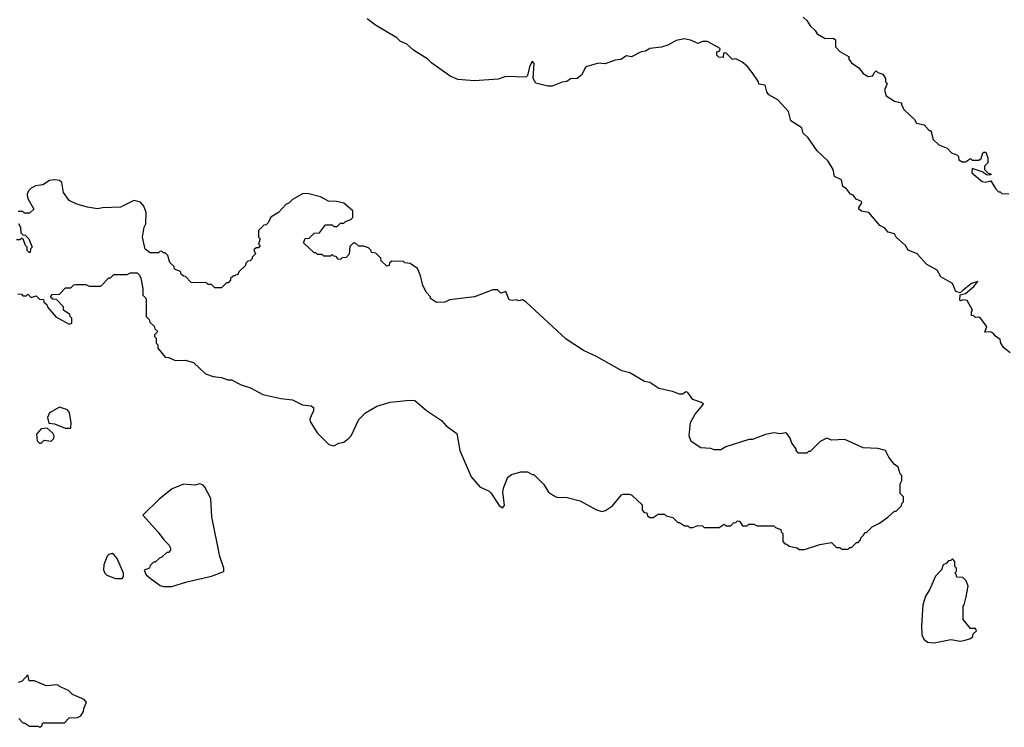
# Model space of a CAD drawing. Extents: x 2494118 to 2687960, y 757339 to 915227.
# Tile 161 of 256: x 2643315 to 2649269, y 789742 to 794020. Entities that reach past the tile are written whole.
import ezdxf

# ---------------------------------------------------------------- set-up
doc = ezdxf.new("R2010")
doc.units = 0

msp = doc.modelspace()

# ---------------------------------------------------------------- linework, layer by layer
at = {"layer": '0CON20XD'}
for points in [[(2647833.3, 793583.3), (2647822.5, 793625), (2647785, 793630), (2647782.5, 793645), (2647745, 793700), (2647715, 793738.8), (2647682.5, 793765), (2647645, 793782.5), (2647625, 793780), (2647585, 793820), (2647571.7, 793818.3), (2647568.3, 793791.7), (2647543, 793793), (2647530, 793805), (2647530, 793825), (2647548.3, 793831.7), (2647550, 793845), (2647475, 793889.2), (2647445, 793889.2), (2647415, 793876.7), (2647377.5, 793895), (2647335, 793904), (2647285, 793893.8), (2647235, 793866.2), (2647196.4, 793853.6), (2647125, 793846.9), (2647100, 793830), (2647072.5, 793825), (2647015, 793796.2), (2646985, 793801.2), (2646951.2, 793778.8), (2646916, 793776), (2646855, 793753.8), (2646815, 793758), (2646745, 793736.7), (2646735, 793730), (2646713.6, 793686.4), (2646685.9, 793664.1), (2646645, 793663.3), (2646624, 793646), (2646595, 793643.3), (2646535, 793617.5), (2646508.3, 793618.3), (2646435.9, 793635.9), (2646420, 793665), (2646426.7, 793755), (2646415, 793770), (2646398.8, 793735), (2646386.7, 793683.3), (2646376.4, 793673.6), (2646255, 793677.3), (2646208.5, 793661.5), (2646065, 793650.8), (2645965, 793659.2), (2645918.6, 793678.6), (2645807.6, 793757.6), (2645782.3, 793782.3), (2645696.8, 793836.8), (2645655, 793873.8), (2645617.5, 793887.5), (2645595, 793911.2), (2645466.9, 793986.9), (2645415.7, 794025.7)], [(2648052.9, 794035), (2648075.6, 794015.6), (2648095, 793982.5), (2648126.2, 793955), (2648136.7, 793935), (2648185, 793906.2), (2648235, 793907.5), (2648248.3, 793898.3), (2648247.5, 793855), (2648275, 793827.5), (2648330, 793795), (2648327.5, 793785), (2648345, 793760), (2648389.3, 793729.3), (2648415, 793694), (2648445, 793677.5), (2648475, 793680), (2648481.7, 793698.3), (2648495, 793710), (2648505, 793700), (2648535, 793690), (2648550, 793665), (2648550, 793645), (2648560, 793635), (2648543.8, 793595), (2648555, 793560), (2648605, 793528), (2648648.3, 793518.3), (2648647.5, 793505), (2648663.8, 793475), (2648725.8, 793415.8), (2648737.5, 793395), (2648783.6, 793383.6), (2648815, 793350), (2648825, 793350), (2648839.6, 793295), (2648873.6, 793263.6), (2648924.3, 793244.3), (2648950, 793215), (2648983, 793203), (2648992.5, 793192.5), (2648995, 793173.8), (2649015, 793160.8), (2649035, 793160), (2649065, 793180), (2649075, 793170), (2649115, 793170), (2649128.3, 793181.7), (2649140, 793215), (2649145, 793220), (2649158.3, 793218.3), (2649170, 793185), (2649170, 793155), (2649150, 793135), (2649150, 793115), (2649171.7, 793091.7), (2649188.3, 793088.3), (2649188.3, 793081.7), (2649165, 793080), (2649135, 793100), (2649075, 793120), (2649072.5, 793095), (2649135, 793042.5), (2649155, 793038.8), (2649186.7, 793046.7), (2649215, 793000), (2649235, 792980), (2649245, 792980), (2649255, 792970), (2649297, 792967)], [(2649305, 792006.2), (2649267, 792037), (2649248.8, 792065), (2649245, 792086.2), (2649216, 792106), (2649202.5, 792125), (2649185, 792132.5), (2649151.7, 792131.7), (2649162.5, 792165), (2649125, 792216.2), (2649115, 792222.5), (2649095, 792220), (2649085, 792230), (2649071.7, 792231.7), (2649070, 792255), (2649077.5, 792265), (2649045, 792322.5), (2649023.3, 792326.7), (2649005, 792320), (2649000, 792325), (2649002.5, 792357.5), (2649035, 792365.8), (2649085, 792406.2), (2649108.3, 792438.3), (2649070, 792425), (2649020, 792385), (2649001.7, 792368.3), (2648976.4, 792376.4), (2648956.7, 792425), (2648886.1, 792466.1), (2648862.5, 792505), (2648800.7, 792540.7), (2648742.5, 792605), (2648687, 792627), (2648672.5, 792655), (2648616, 792706), (2648606, 792725), (2648565.9, 792735.9), (2648545, 792762.5), (2648516, 792776), (2648450, 792855), (2648405, 792862.5), (2648390, 792875), (2648390, 792885), (2648407, 792913), (2648405, 792920), (2648372.5, 792935), (2648355, 792960), (2648340, 792965), (2648315, 792997.5), (2648291.7, 793011.7), (2648285, 793052.5), (2648241.7, 793071.7), (2648233.3, 793115), (2648203.8, 793165), (2648138.1, 793228.1), (2648082.5, 793305), (2648053.3, 793333.3), (2648045, 793366.7), (2647978.3, 793408.3), (2647963.3, 793465), (2647900, 793535), (2647846.2, 793566.2), (2647833.3, 793583.3)], [(2648061.7, 790818.3), (2648153, 790847), (2648225, 790860), (2648255, 790830), (2648275, 790830), (2648285, 790820), (2648325, 790820), (2648335, 790830), (2648345, 790830), (2648375, 790860), (2648385, 790860), (2648400, 790875), (2648401.7, 790888.3), (2648420, 790905), (2648425, 790920), (2648435, 790920), (2648470, 790955), (2648515, 790977.5), (2648565, 791012.5), (2648605, 791050), (2648615, 791050), (2648648.3, 791081.7), (2648650, 791095), (2648660, 791105), (2648660, 791135), (2648640, 791155), (2648640, 791215), (2648650, 791235), (2648650, 791265), (2648640, 791275), (2648627.5, 791315), (2648603.6, 791333.6), (2648570, 791375), (2648550, 791415), (2648505, 791427.5), (2648415, 791432.5), (2648305, 791482.5), (2648225, 791477.5), (2648195, 791490), (2648155, 791470), (2648095, 791410), (2648085, 791410), (2648075, 791400), (2648025, 791400), (2648010, 791415), (2648010, 791425), (2647985, 791460), (2647975, 791490), (2647956.4, 791516.4), (2647945, 791522.5), (2647915, 791517.5), (2647875, 791522.5), (2647825, 791512.5), (2647747, 791483), (2647725, 791482.5), (2647585, 791437.5), (2647555, 791420), (2647515, 791420), (2647495, 791427.5), (2647435, 791432.5), (2647375, 791470), (2647362.5, 791505), (2647372.5, 791585), (2647400, 791635), (2647450, 791695), (2647437.5, 791705), (2647385, 791724), (2647355, 791766.8), (2647345, 791770), (2647322.8, 791757.2), (2647305, 791755.7), (2647262, 791772), (2647179.8, 791789.8), (2647125, 791827.2), (2647093.6, 791833.6), (2647005, 791885.7), (2646957.2, 791897.2), (2646802.7, 791985), (2646725, 792020), (2646619.4, 792089.4), (2646375, 792313.8), (2646355, 792326.7), (2646335, 792320), (2646317.5, 792327.5), (2646295, 792322.5), (2646275, 792327.5), (2646255, 792376.7), (2646225, 792367.5), (2646205, 792387.5), (2646177, 792387), (2646065, 792343.8), (2645915, 792327.5), (2645885, 792312.5), (2645835, 792310), (2645800, 792335), (2645800, 792345), (2645773, 792373), (2645752.5, 792415), (2645737, 792477), (2645720, 792515), (2645677, 792547), (2645645, 792550), (2645635, 792557.5), (2645565, 792560), (2645551.7, 792548.3), (2645550, 792535), (2645535, 792530), (2645501.7, 792561.7), (2645498.3, 792578.3), (2645468.3, 792608.3), (2645441.7, 792611.7), (2645440, 792625), (2645425, 792640), (2645395, 792650), (2645365, 792650), (2645345, 792670), (2645331.7, 792668.3), (2645311.7, 792648.3), (2645308.3, 792601.7), (2645288.3, 792581.7), (2645265, 792580), (2645255, 792570), (2645241.7, 792571.7), (2645228.3, 792588.3), (2645215, 792590), (2645205, 792600), (2645195, 792590), (2645155, 792590), (2645145, 792600), (2645115, 792600), (2645105, 792610), (2645095, 792610), (2645031.7, 792671.7), (2645041.7, 792698.3), (2645065, 792700), (2645095, 792730), (2645128.3, 792731.7), (2645165, 792780), (2645205, 792780), (2645215, 792770), (2645235, 792770), (2645255, 792790), (2645275, 792790), (2645285, 792800), (2645318.3, 792811.7), (2645330, 792825), (2645330, 792865), (2645275, 792910), (2645231.7, 792921.7), (2645183, 792923), (2645135, 792950), (2645055, 792970), (2645025, 792967.5), (2644965, 792932.5), (2644945, 792912.5), (2644925, 792902.5), (2644880, 792855), (2644833.6, 792826.4), (2644818.3, 792791.7), (2644805, 792780), (2644791.7, 792778.3), (2644760, 792745), (2644760, 792705), (2644770, 792695), (2644760, 792665), (2644770, 792655), (2644758.3, 792641.7), (2644745, 792640), (2644731.7, 792628.3), (2644740, 792605), (2644720, 792585), (2644720, 792575), (2644708.3, 792561.7), (2644695, 792560), (2644681.7, 792548.3), (2644680, 792535), (2644640, 792495), (2644635, 792480), (2644605, 792470), (2644590, 792455), (2644590, 792445), (2644575, 792430), (2644565, 792430), (2644535, 792400), (2644495, 792400), (2644475, 792420), (2644455, 792420), (2644445, 792430), (2644351.7, 792431.7), (2644318.3, 792468.3), (2644305, 792470), (2644291.7, 792481.7), (2644288.3, 792498.3), (2644251.7, 792511.7), (2644248.3, 792528.3), (2644223, 792553), (2644210, 792595), (2644195, 792610), (2644185, 792610), (2644175, 792620), (2644161.7, 792618.3), (2644155, 792610), (2644105, 792610), (2644073, 792633), (2644057.5, 792705), (2644067.5, 792765), (2644077.5, 792785), (2644080, 792855), (2644065, 792892.5), (2644045, 792916.2), (2644005, 792926.2), (2643923.6, 792886.4), (2643815, 792883.3), (2643785, 792876.7), (2643725, 792887.5), (2643660, 792905), (2643615, 792927.5), (2643580, 792975), (2643570, 793035), (2643555, 793047.5), (2643525, 793052.5), (2643495, 793047.5), (2643455, 793022.5), (2643410, 793015), (2643385, 793002.5), (2643367.5, 792985), (2643360, 792965), (2643363, 792943), (2643400, 792875), (2643375, 792850), (2643345, 792850), (2643335, 792860), (2643305, 792860)], [(2643308.3, 792788.3), (2643320, 792765), (2643321.7, 792731.7), (2643335, 792720), (2643348.3, 792718.3), (2643370, 792695), (2643390, 792645), (2643380, 792635), (2643378.3, 792611.7), (2643371.7, 792611.7), (2643360, 792625), (2643360, 792645), (2643350, 792655), (2643338.3, 792688.3), (2643325, 792700), (2643315, 792690), (2643295, 792690)], [(2643303, 792363), (2643325, 792360), (2643335, 792350), (2643355, 792350), (2643365, 792360), (2643385, 792340), (2643415, 792350), (2643435, 792330), (2643458.3, 792328.3), (2643461.7, 792311.7), (2643478.3, 792298.3), (2643485, 792280), (2643533.6, 792223.6), (2643615, 792180), (2643630, 792185), (2643630, 792215), (2643620, 792225), (2643618.3, 792238.3), (2643580, 792265), (2643580, 792285), (2643538.3, 792328.3), (2643515, 792330), (2643501.7, 792341.7), (2643511.7, 792358.3), (2643555, 792360), (2643591.7, 792398.3), (2643625, 792400), (2643643, 792417), (2643655, 792420), (2643715, 792420), (2643735, 792410), (2643805, 792410), (2643855, 792460), (2643865, 792460), (2643885, 792480), (2643965, 792480), (2643985, 792490), (2644025, 792490), (2644040, 792475), (2644047, 792457), (2644060, 792395), (2644060, 792355), (2644077, 792337), (2644080, 792325), (2644080, 792225), (2644098.3, 792208.3), (2644101.7, 792191.7), (2644128.3, 792168.3), (2644131.7, 792151.7), (2644150, 792135), (2644130, 792115), (2644130, 792105), (2644140, 792095), (2644140, 792065), (2644150, 792055), (2644150, 792035), (2644195, 791980), (2644217, 791977), (2644255, 791960), (2644315, 791962.5), (2644367, 791947), (2644438.3, 791878.3), (2644485, 791862.5), (2644535, 791857.5), (2644573.6, 791843.6), (2644595, 791842.5), (2644655, 791812.5), (2644710, 791795), (2644785, 791753.3), (2644895, 791730), (2644965, 791722.5), (2645025, 791692.5), (2645076.7, 791686.7), (2645092.5, 791675), (2645092.5, 791655), (2645076.7, 791625), (2645068.8, 791605), (2645071.2, 791591.2), (2645113.2, 791523.2), (2645185, 791452.5), (2645215, 791443.3), (2645245, 791460), (2645275, 791466.7), (2645305, 791490), (2645318.8, 791505), (2645365, 791602.5), (2645406.4, 791643.6), (2645475, 791683.3), (2645555, 791708.8), (2645675, 791720), (2645705, 791717.5), (2645775, 791657.5), (2645865, 791597.5), (2645893.9, 791563.9), (2645959.3, 791519.3), (2645975.9, 791415.9), (2646045, 791257.5), (2646097, 791197), (2646155, 791170), (2646165, 791160), (2646215, 791082.5), (2646235, 791070), (2646247, 791083), (2646237.5, 791165), (2646242.5, 791195), (2646267.5, 791255), (2646288.3, 791271.7), (2646345, 791287.5), (2646385, 791287.5), (2646415, 791270), (2646425, 791270), (2646485, 791210), (2646513.6, 791163.6), (2646543.3, 791143.3), (2646563.6, 791133.6), (2646625, 791132.5), (2646705, 791112.5), (2646798.3, 791058.3), (2646835, 791047.5), (2646857, 791053), (2646899.3, 791080.7), (2646955, 791147.5), (2646965, 791152.5), (2647001.7, 791151.7), (2647016.4, 791146.4), (2647078.3, 791088.3), (2647080, 791055), (2647091.7, 791041.7), (2647108.3, 791038.3), (2647111.7, 791021.7), (2647125, 791010), (2647145, 791010), (2647175, 791030), (2647215, 791030), (2647225, 791020), (2647265, 791010), (2647295, 790980), (2647305, 790980), (2647335, 790960), (2647355, 790960), (2647365, 790950), (2647385, 790950), (2647415, 790962.5), (2647445, 790960), (2647455, 790950), (2647545, 790950), (2647575, 790970), (2647585, 790960), (2647615, 790960), (2647631.7, 790978.3), (2647645, 790980), (2647655, 790990), (2647668.3, 790988.3), (2647685, 790960), (2647715, 790960), (2647725, 790970), (2647755, 790970), (2647775, 790960), (2647875, 790960), (2647885, 790950), (2647918.3, 790938.3), (2647920, 790925), (2647930, 790915), (2647930, 790865), (2647941.7, 790851.7), (2647955, 790850), (2647968.3, 790838.3), (2648017, 790827), (2648028.3, 790818.3), (2648061.7, 790818.3)], [(2643625, 791550), (2643627, 791583), (2643616.4, 791646.4), (2643605, 791662.5), (2643555, 791677.5), (2643495, 791642.5), (2643483.3, 791615), (2643491.7, 791581.7), (2643525, 791577.5), (2643590.7, 791550.7), (2643625, 791550)], [(2643445, 791460), (2643462.5, 791477.5), (2643505, 791472.5), (2643521.7, 791488.3), (2643522.5, 791505), (2643515, 791520), (2643481.7, 791551.7), (2643445, 791547.5), (2643417.5, 791515), (2643420, 791475), (2643435, 791460), (2643445, 791460)], [(2644235, 790593.8), (2644325, 790622), (2644475, 790656), (2644550, 790685), (2644548.6, 790705), (2644524.5, 790775), (2644477.8, 791015), (2644470.6, 791125), (2644434.2, 791195), (2644425, 791206.2), (2644405, 791214), (2644375, 791207.1), (2644305, 791212.9), (2644236.2, 791185), (2644159.1, 791120.9), (2644060, 791025), (2644153, 790923), (2644187.5, 790875), (2644217.5, 790845), (2644227.5, 790825), (2644227, 790813), (2644215, 790800), (2644205, 790800), (2644175, 790770), (2644160, 790765), (2644135, 790740), (2644125, 790740), (2644105, 790720), (2644100, 790705), (2644068.3, 790691.7), (2644080, 790665), (2644103.8, 790645), (2644165, 790599.2), (2644184.4, 790594.4), (2644235, 790593.8)], [(2643895, 790641.2), (2643935, 790642.5), (2643942.5, 790655), (2643942.5, 790675), (2643905, 790762.5), (2643885, 790787.5), (2643875, 790792.5), (2643855, 790787.5), (2643843.9, 790776.1), (2643823.3, 790725), (2643822.5, 790695), (2643830, 790675), (2643841.7, 790661.7), (2643895, 790641.2)], [(2648845, 790253.3), (2648945, 790272.5), (2649005, 790263.3), (2649031.7, 790268.3), (2649065, 790280), (2649078.3, 790291.7), (2649081.7, 790308.3), (2649100, 790325), (2649095, 790340), (2649065, 790340), (2649020, 790395), (2649020, 790475), (2649027, 790483), (2649039.3, 790530.7), (2649050, 790595), (2649038.3, 790628.3), (2649018.3, 790648.3), (2648985, 790650), (2648980, 790655), (2648980, 790665), (2648970, 790675), (2648980, 790685), (2648980, 790705), (2648970, 790715), (2648970, 790745), (2648955, 790760), (2648945, 790750), (2648931.7, 790748.3), (2648918.3, 790731.7), (2648900, 790725), (2648890, 790695), (2648853, 790657), (2648817, 790573), (2648792.5, 790535), (2648777, 790483), (2648767.5, 790355), (2648770.7, 790300.7), (2648782.5, 790275), (2648805, 790257.5), (2648845, 790253.3)], [(2643310, 789795), (2643335, 789770), (2643345, 789770), (2643375, 789750), (2643425, 789750), (2643437.5, 789742.5), (2643448.3, 789751.7), (2643455, 789770), (2643585, 789770), (2643615, 789800), (2643665, 789802.5), (2643685, 789812.5), (2643701.7, 789838.3), (2643703, 789857), (2643720, 789895), (2643705, 789910), (2643635, 789940), (2643610, 789965), (2643555, 789990), (2643545, 790000), (2643475, 789993.3), (2643405, 790023.3), (2643373, 790023), (2643365, 790060), (2643329.3, 790020.7), (2643305, 790012.5)]]:
    msp.add_lwpolyline(points, dxfattribs=at)

doc.saveas('drawing.dxf')
